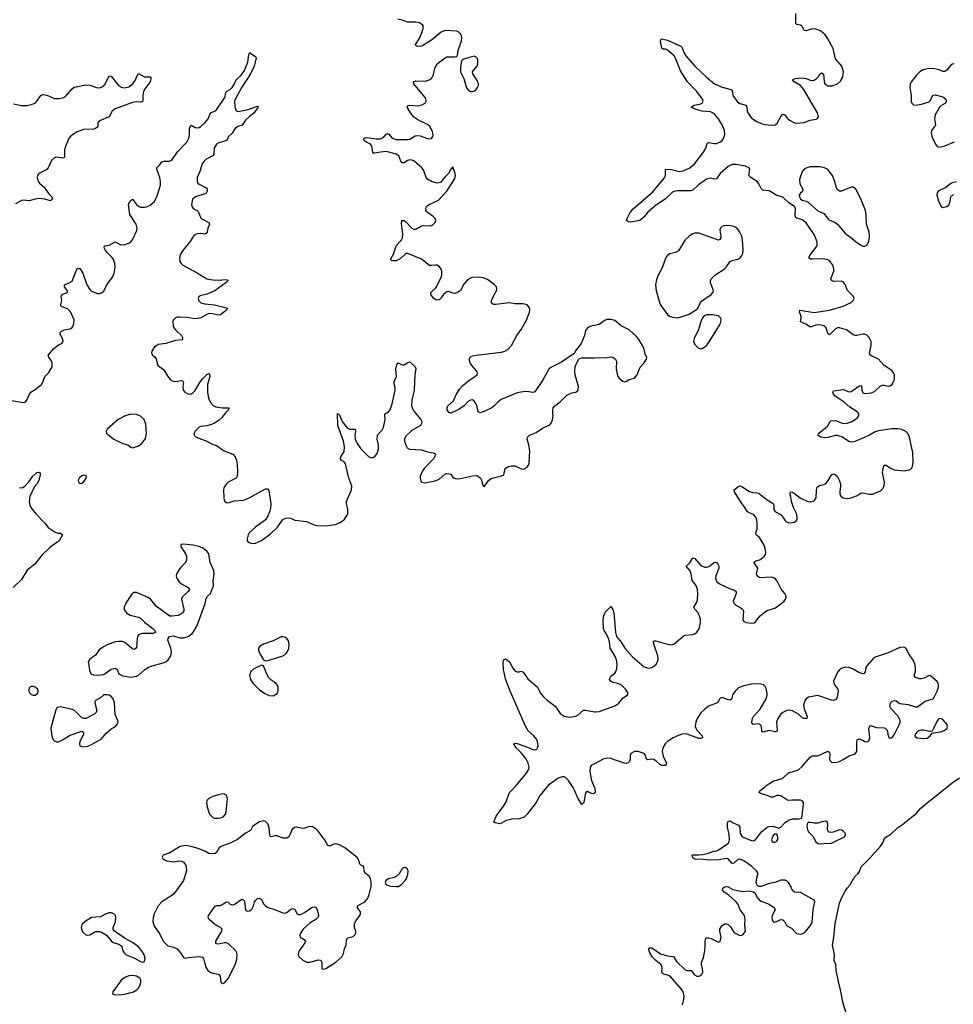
# Model space of a CAD drawing. Header units: inches. Extents: x 1550860 to 1685816, y 509127 to 640511.
# Tile 47 of 91: x 1654113 to 1663677, y 523942 to 534026. Entities that reach past the tile are written whole.
import ezdxf

# ---------------------------------------------------------------- set-up
doc = ezdxf.new("R2010")
doc.units = ezdxf.units.IN
doc.header["$MEASUREMENT"] = 0
for name, color, linetype in [('B6552', 7, 'Continuous'), ('B6553', 7, 'Continuous'), ('B6562', 7, 'Continuous'), ('B6563', 7, 'Continuous')]:
    doc.layers.add(name, color=color, linetype=linetype)

msp = doc.modelspace()

# ---------------------------------------------------------------- linework, layer by layer
at = {"layer": 'B6552', "color": 6}
msp.add_line((1658830, 530000, 400), (1658830, 530000, 400), dxfattribs=at)
at = {"layer": 'B6552', "color": 6, "elevation": 400}
for points in [[(1655250, 529985), (1655192, 529968), (1655122, 529930), (1655008, 529832), (1654998, 529810), (1655003, 529790), (1655021, 529770), (1655078, 529730), (1655170, 529687), (1655219, 529670), (1655250, 529647), (1655270, 529642), (1655290, 529647), (1655322, 529658), (1655359, 529681), (1655379, 529701), (1655402, 529738), (1655411, 529789), (1655405, 529885), (1655389, 529930), (1655350, 529964), (1655310, 529982)], [(1654770, 529360), (1654750, 529355), (1654723, 529330), (1654713, 529310), (1654714, 529290), (1654730, 529277), (1654750, 529278), (1654770, 529295), (1654794, 529330), (1654796, 529350), (1654790, 529356)], [(1655790, 528655), (1655765, 528650), (1655763, 528630), (1655810, 528557), (1655823, 528530), (1655823, 528490), (1655812, 528468), (1655758, 528410), (1655720, 528350), (1655715, 528330), (1655719, 528310), (1655746, 528270), (1655770, 528248), (1655837, 528210), (1655851, 528190), (1655839, 528170), (1655778, 528110), (1655770, 528090), (1655795, 527990), (1655793, 527970), (1655781, 527950), (1655763, 527937), (1655735, 527925), (1655670, 527916), (1655650, 527918), (1655516, 528016), (1655453, 528090), (1655430, 528107), (1655310, 528159), (1655282, 528158), (1655269, 528151), (1655250, 528130), (1655200, 528050), (1655183, 528010), (1655183, 527990), (1655190, 527970), (1655209, 527949), (1655246, 527926), (1655330, 527906), (1655350, 527895), (1655390, 527854), (1655476, 527790), (1655496, 527770), (1655504, 527750), (1655480, 527740), (1655370, 527741), (1655335, 527730), (1655321, 527710), (1655316, 527690), (1655310, 527593), (1655290, 527576), (1655264, 527584), (1655210, 527632), (1655190, 527647), (1655164, 527656), (1655130, 527659), (1655090, 527655), (1655010, 527624), (1654970, 527603), (1654927, 527573), (1654890, 527516), (1654830, 527478), (1654813, 527450), (1654830, 527349), (1654845, 527325), (1654870, 527315), (1654910, 527314), (1654970, 527321), (1654990, 527329), (1655050, 527374), (1655090, 527385), (1655110, 527370), (1655130, 527327), (1655170, 527305), (1655250, 527294), (1655310, 527301), (1655330, 527313), (1655390, 527368), (1655427, 527390), (1655470, 527407), (1655582, 527438), (1655609, 527451), (1655633, 527470), (1655660, 527510), (1655669, 527550), (1655662, 527590), (1655632, 527670), (1655633, 527690), (1655649, 527710), (1655690, 527714), (1655755, 527695), (1655790, 527696), (1655830, 527705), (1655850, 527714), (1655879, 527741), (1655897, 527763), (1655930, 527823), (1656012, 528048), (1656023, 528097), (1656038, 528122), (1656066, 528150), (1656097, 528230), (1656095, 528275), (1656104, 528350), (1656100, 528380), (1656065, 528465), (1656050, 528555), (1656030, 528583), (1655990, 528612), (1655947, 528630), (1655890, 528643)], [(1656810, 527706), (1656790, 527704), (1656710, 527664), (1656610, 527630), (1656570, 527606), (1656559, 527590), (1656558, 527570), (1656570, 527539), (1656610, 527471), (1656630, 527458), (1656670, 527468), (1656810, 527511), (1656834, 527526), (1656850, 527543), (1656870, 527585), (1656874, 527630), (1656865, 527665), (1656849, 527689), (1656830, 527701)], [(1656590, 527415), (1656510, 527379), (1656479, 527350), (1656468, 527310), (1656476, 527270), (1656502, 527230), (1656570, 527164), (1656624, 527124), (1656670, 527103), (1656710, 527101), (1656750, 527126), (1656761, 527150), (1656761, 527190), (1656750, 527214), (1656737, 527230), (1656685, 527265), (1656665, 527285), (1656643, 527323), (1656609, 527409)], [(1654250, 527197), (1654230, 527197), (1654216, 527190), (1654205, 527170), (1654206, 527150), (1654215, 527130), (1654230, 527115), (1654250, 527107), (1654270, 527109), (1654297, 527130), (1654303, 527150), (1654296, 527170), (1654271, 527190)], [(1655010, 527113), (1654976, 527110), (1654940, 527080), (1654890, 527055), (1654885, 527050), (1654884, 527030), (1654902, 526950), (1654896, 526930), (1654884, 526916), (1654790, 526870), (1654770, 526868), (1654750, 526877), (1654674, 526950), (1654650, 526962), (1654530, 526990), (1654498, 526982), (1654483, 526957), (1654431, 526770), (1654443, 526690), (1654450, 526668), (1654464, 526644), (1654490, 526629), (1654510, 526631), (1654550, 526649), (1654630, 526698), (1654750, 526740), (1654768, 526728), (1654765, 526710), (1654728, 526630), (1654724, 526610), (1654728, 526590), (1654758, 526578), (1654810, 526587), (1654854, 526606), (1654950, 526662), (1655000, 526720), (1655050, 526763), (1655093, 526787), (1655112, 526810), (1655120, 526830), (1655118, 526850), (1655091, 526911), (1655085, 527030), (1655070, 527070), (1655054, 527090), (1655030, 527108)], [(1656190, 526096), (1656150, 526088), (1656090, 526070), (1656050, 526050), (1656031, 526029), (1656028, 526010), (1656035, 525965), (1656049, 525910), (1656058, 525890), (1656090, 525855), (1656110, 525847), (1656150, 525847), (1656190, 525859), (1656204, 525870), (1656220, 525890), (1656228, 525912), (1656240, 526050), (1656230, 526081), (1656210, 526095)], [(1656610, 525820), (1656570, 525810), (1656510, 525775), (1656497, 525763), (1656477, 525723), (1656425, 525695), (1656344, 525630), (1656270, 525593), (1656199, 525570), (1656170, 525556), (1656157, 525543), (1656130, 525496), (1656114, 525486), (1656077, 525483), (1656050, 525488), (1656010, 525510), (1655950, 525534), (1655870, 525559), (1655810, 525568), (1655770, 525563), (1655750, 525556), (1655650, 525492), (1655581, 525470), (1655571, 525450), (1655582, 525430), (1655619, 525410), (1655690, 525400), (1655750, 525410), (1655769, 525409), (1655790, 525399), (1655810, 525370), (1655818, 525350), (1655822, 525310), (1655792, 525210), (1655705, 525090), (1655688, 525070), (1655661, 525050), (1655568, 524990), (1655533, 524950), (1655491, 524870), (1655479, 524830), (1655477, 524790), (1655490, 524743), (1655546, 524666), (1655581, 524590), (1655630, 524542), (1655690, 524529), (1655725, 524510), (1655761, 524470), (1655790, 524422), (1655798, 524418), (1655810, 524416), (1655837, 524423), (1655950, 524431), (1655970, 524430), (1655984, 524424), (1655994, 524414), (1656000, 524400), (1656017, 524330), (1656041, 524290), (1656070, 524268), (1656090, 524260), (1656151, 524250), (1656165, 524230), (1656175, 524170), (1656190, 524155), (1656210, 524162), (1656252, 524210), (1656323, 524357), (1656337, 524403), (1656342, 524450), (1656338, 524470), (1656327, 524490), (1656250, 524565), (1656230, 524572), (1656210, 524572), (1656150, 524559), (1656130, 524561), (1656121, 524570), (1656122, 524590), (1656184, 524690), (1656186, 524710), (1656170, 524729), (1656128, 524748), (1656110, 524762), (1656054, 524810), (1656044, 524830), (1656048, 524850), (1656114, 524946), (1656130, 524953), (1656170, 524954), (1656230, 524991), (1656250, 524988), (1656270, 524968), (1656290, 524960), (1656310, 524965), (1656390, 525020), (1656410, 525010), (1656415, 524995), (1656425, 524910), (1656430, 524902), (1656450, 524895), (1656470, 524901), (1656490, 524918), (1656507, 524950), (1656519, 524990), (1656532, 525010), (1656550, 525026), (1656570, 525030), (1656590, 525015), (1656612, 524970), (1656630, 524950), (1656655, 524935), (1656717, 524917), (1656810, 524879), (1656830, 524877), (1656850, 524884), (1656890, 524915), (1656910, 524924), (1656930, 524914), (1656957, 524870), (1656970, 524861), (1656990, 524862), (1657030, 524882), (1657110, 524937), (1657130, 524942), (1657150, 524932), (1657160, 524910), (1657173, 524850), (1657166, 524830), (1657147, 524810), (1657090, 524776), (1657058, 524750), (1657018, 524710), (1656990, 524670), (1656984, 524650), (1656987, 524630), (1657027, 524607), (1657039, 524590), (1657033, 524570), (1656977, 524490), (1656968, 524470), (1656967, 524450), (1656976, 524430), (1657013, 524393), (1657055, 524375), (1657090, 524372), (1657170, 524399), (1657190, 524395), (1657197, 524390), (1657207, 524370), (1657207, 524307), (1657222, 524302), (1657250, 524308), (1657350, 524374), (1657412, 524428), (1657430, 524461), (1657441, 524510), (1657456, 524550), (1657462, 524598), (1657470, 524622), (1657530, 524637), (1657550, 524656), (1657558, 524670), (1657558, 524690), (1657541, 524730), (1657544, 524770), (1657559, 524801), (1657597, 524850), (1657603, 524870), (1657603, 524890), (1657573, 524930), (1657574, 524950), (1657648, 524992), (1657678, 525030), (1657693, 525067), (1657714, 525150), (1657715, 525190), (1657708, 525230), (1657694, 525254), (1657649, 525290), (1657642, 525310), (1657639, 525350), (1657630, 525359), (1657606, 525366), (1657596, 525376), (1657584, 525424), (1657570, 525444), (1657445, 525545), (1657390, 525576), (1657350, 525585), (1657330, 525581), (1657290, 525562), (1657270, 525569), (1657236, 525630), (1657170, 525716), (1657150, 525737), (1657110, 525762), (1657070, 525759), (1657035, 525745), (1657010, 525742), (1656950, 525755), (1656928, 525752), (1656902, 525730), (1656888, 525690), (1656866, 525654), (1656850, 525644), (1656810, 525642), (1656750, 525667), (1656730, 525668), (1656690, 525658), (1656682, 525662), (1656674, 525674), (1656667, 525750), (1656656, 525790), (1656630, 525814)], [(1658050, 525344), (1658030, 525333), (1658000, 525280), (1657969, 525251), (1657950, 525242), (1657890, 525228), (1657865, 525210), (1657858, 525190), (1657864, 525170), (1657870, 525166), (1657910, 525153), (1657970, 525148), (1657990, 525150), (1658024, 525170), (1658062, 525210), (1658076, 525230), (1658090, 525270), (1658091, 525310), (1658083, 525330), (1658070, 525341)], [(1655050, 524880), (1655030, 524879), (1654999, 524870), (1654942, 524838), (1654850, 524830), (1654785, 524790), (1654760, 524770), (1654750, 524755), (1654743, 524730), (1654745, 524710), (1654761, 524681), (1654790, 524654), (1654810, 524649), (1654830, 524654), (1654890, 524687), (1654929, 524689), (1654950, 524682), (1655001, 524650), (1655050, 524591), (1655070, 524574), (1655130, 524558), (1655150, 524545), (1655160, 524530), (1655170, 524490), (1655182, 524470), (1655205, 524450), (1655290, 524414), (1655350, 524379), (1655370, 524374), (1655390, 524382), (1655398, 524410), (1655388, 524450), (1655364, 524490), (1655331, 524530), (1655270, 524575), (1655195, 524615), (1655083, 524690), (1655072, 524710), (1655072, 524730), (1655094, 524786), (1655097, 524830), (1655093, 524850), (1655077, 524870)], [(1655270, 524238), (1655230, 524234), (1655190, 524218), (1655154, 524190), (1655137, 524170), (1655066, 524070), (1655062, 524050), (1655082, 524042), (1655130, 524039), (1655190, 524046), (1655278, 524070), (1655313, 524090), (1655331, 524109), (1655343, 524130), (1655354, 524170), (1655355, 524190), (1655344, 524210), (1655309, 524229)]]:
    msp.add_lwpolyline(points, close=True, dxfattribs=at)
at = {"layer": 'B6552', "color": 6}
for points, elevation in [([(1656221, 530000), (1656220, 530000), (1656185, 529950), (1656157, 529923), (1656110, 529894), (1656079, 529881), (1656030, 529866), (1655970, 529858), (1655948, 529850), (1655911, 529810), (1655901, 529790), (1655901, 529770), (1655921, 529750), (1656029, 529709), (1656090, 529675), (1656130, 529665), (1656209, 529610), (1656296, 529576), (1656320, 529550), (1656335, 529510), (1656341, 529470), (1656344, 529390), (1656340, 529350), (1656329, 529331), (1656318, 529322), (1656249, 529290), (1656227, 529270), (1656204, 529230), (1656199, 529210), (1656203, 529130), (1656206, 529110), (1656216, 529090), (1656230, 529081), (1656250, 529079), (1656310, 529099), (1656410, 529106), (1656470, 529131), (1656630, 529220), (1656650, 529222), (1656664, 529204), (1656685, 529070), (1656682, 529018), (1656673, 528987), (1656655, 528945), (1656630, 528904), (1656529, 528830), (1656464, 528770), (1656453, 528750), (1656442, 528710), (1656443, 528690), (1656464, 528670), (1656490, 528661), (1656530, 528664), (1656590, 528692), (1656681, 528759), (1656754, 528830), (1656810, 528906), (1656839, 528921), (1656870, 528925), (1656890, 528921), (1656930, 528901), (1657050, 528888), (1657130, 528851), (1657170, 528843), (1657270, 528844), (1657343, 528857), (1657390, 528874), (1657417, 528890), (1657439, 528910), (1657467, 528950), (1657475, 528970), (1657476, 529010), (1657462, 529070), (1657462, 529090), (1657467, 529110), (1657512, 529210), (1657515, 529250), (1657486, 529330), (1657450, 529477), (1657436, 529496), (1657410, 529510), (1657398, 529530), (1657404, 529550), (1657436, 529604), (1657440, 529650), (1657430, 529710), (1657372, 529868), (1657370, 529991), (1657390, 529979), (1657401, 529941), (1657418, 529910), (1657466, 529846), (1657490, 529833), (1657551, 529831), (1657553, 529810), (1657546, 529770), (1657550, 529730), (1657570, 529687), (1657609, 529630), (1657690, 529548), (1657710, 529539), (1657730, 529541), (1657750, 529552), (1657776, 529584), (1657790, 529630), (1657790, 529670), (1657774, 529730), (1657779, 529770), (1657829, 529830), (1657840, 529850), (1657856, 529930), (1657855, 529990), (1657873, 530000)], 400), ([(1658165, 530000), (1658221, 529930), (1658231, 529910), (1658230, 529890), (1658218, 529870), (1658130, 529819), (1658070, 529760), (1658055, 529730), (1658054, 529710), (1658067, 529667), (1658082, 529642), (1658107, 529627), (1658230, 529619), (1658290, 529599), (1658349, 529589), (1658363, 529583), (1658373, 529570), (1658351, 529530), (1658255, 529430), (1658241, 529410), (1658217, 529350), (1658214, 529330), (1658221, 529301), (1658231, 529290), (1658263, 529283), (1658370, 529302), (1658410, 529320), (1658467, 529370), (1658490, 529377), (1658529, 529370), (1658555, 529335), (1658590, 529323), (1658630, 529328), (1658750, 529354), (1658790, 529358), (1658810, 529350), (1658832, 529330), (1658844, 529310), (1658857, 529257), (1658870, 529242), (1658914, 529306), (1658937, 529323), (1658965, 529335), (1659047, 529353), (1659074, 529366), (1659086, 529430), (1659110, 529447), (1659150, 529456), (1659190, 529455), (1659250, 529427), (1659270, 529424), (1659290, 529429), (1659316, 529450), (1659329, 529470), (1659333, 529487), (1659340, 529610), (1659330, 529670), (1659313, 529730), (1659314, 529750), (1659335, 529770), (1659402, 529798), (1659470, 529842), (1659544, 529876), (1659561, 529899), (1659571, 529929), (1659577, 529970), (1659575, 530000)], 400), ([(1658536, 530000), (1658530, 529997), (1658517, 530000)], 400), ([(1654110, 529231), (1654145, 529235), (1654169, 529251), (1654207, 529293), (1654247, 529350), (1654290, 529387), (1654310, 529392), (1654324, 529384), (1654323, 529363), (1654310, 529307), (1654290, 529270), (1654262, 529238), (1654218, 529142), (1654209, 529090), (1654215, 529055), (1654237, 529017), (1654281, 528961), (1654369, 528870), (1654405, 528825), (1654477, 528777), (1654507, 528767), (1654530, 528766), (1654552, 528750), (1654516, 528690), (1654421, 528619), (1654338, 528542), (1654269, 528450), (1654190, 528387), (1654130, 528292), (1654046, 528210)], 300), ([(1660000, 526105), (1659990, 526097), (1659970, 526100), (1659930, 526121), (1659913, 526110), (1659906, 526090), (1659892, 526008), (1659870, 525989), (1659830, 526052), (1659800, 526130), (1659783, 526163), (1659734, 526234), (1659710, 526259), (1659690, 526270), (1659670, 526272), (1659630, 526257), (1659530, 526187), (1659440, 526080), (1659403, 526010), (1659310, 525891), (1659280, 525860), (1659230, 525841), (1659150, 525839), (1659127, 525833), (1659097, 525823), (1659050, 525796), (1659032, 525792), (1658980, 525800), (1658969, 525809), (1658994, 525870), (1659070, 525970), (1659092, 526010), (1659132, 526110), (1659146, 526130), (1659198, 526182), (1659303, 526310), (1659328, 526350), (1659333, 526370), (1659323, 526410), (1659298, 526458), (1659255, 526515), (1659200, 526570), (1659176, 526610), (1659190, 526618), (1659210, 526614), (1659316, 526576), (1659370, 526550), (1659390, 526547), (1659410, 526556), (1659419, 526570), (1659423, 526590), (1659418, 526630), (1659410, 526655), (1659381, 526690), (1659322, 526742), (1659290, 526798), (1659130, 527167), (1659090, 527276), (1659070, 527370), (1659064, 527436), (1659070, 527471), (1659090, 527481), (1659110, 527468), (1659130, 527448), (1659163, 527383), (1659190, 527355), (1659210, 527347), (1659230, 527346), (1659250, 527354), (1659270, 527345), (1659317, 527277), (1659419, 527190), (1659449, 527130), (1659479, 527090), (1659516, 527056), (1659597, 526997), (1659650, 526920), (1659690, 526892), (1659750, 526883), (1659810, 526893), (1659830, 526904), (1659890, 526954), (1659910, 526956), (1660000, 526938)], 300), ([(1660000, 526406), (1659971, 526390), (1659958, 526370), (1659955, 526330), (1659966, 526246), (1659976, 526216), (1660000, 526164)], 300)]:
    msp.add_lwpolyline(points, dxfattribs=dict(at, elevation=elevation))
at = {"layer": 'B6553', "color": 6}
msp.add_line((1658830, 530000, 400), (1658830, 530000, 400), dxfattribs=at)
at = {"layer": 'B6553', "color": 6, "elevation": 400}
for points in [[(1658517, 530000), (1658510, 530002), (1658493, 530030), (1658491, 530050), (1658499, 530070), (1658557, 530123), (1658586, 530190), (1658618, 530242), (1658650, 530277), (1658699, 530321), (1658776, 530370), (1658798, 530390), (1658802, 530410), (1658791, 530430), (1658743, 530483), (1658726, 530510), (1658717, 530550), (1658727, 530570), (1658750, 530582), (1658790, 530591), (1659050, 530619), (1659083, 530630), (1659113, 530647), (1659151, 530690), (1659207, 530792), (1659250, 530854), (1659306, 530950), (1659334, 531030), (1659338, 531050), (1659334, 531074), (1659326, 531090), (1659310, 531104), (1659270, 531116), (1659190, 531115), (1659127, 531127), (1658990, 531109), (1658970, 531109), (1658955, 531115), (1658945, 531130), (1658947, 531150), (1658965, 531195), (1658996, 531250), (1659001, 531270), (1658998, 531290), (1658975, 531315), (1658905, 531365), (1658861, 531381), (1658810, 531390), (1658750, 531386), (1658730, 531379), (1658700, 531360), (1658662, 531318), (1658630, 531253), (1658610, 531237), (1658570, 531223), (1658550, 531224), (1658510, 531242), (1658490, 531237), (1658455, 531210), (1658428, 531172), (1658410, 531157), (1658390, 531153), (1658370, 531160), (1658350, 531178), (1658325, 531210), (1658326, 531230), (1658378, 531282), (1658432, 531390), (1658437, 531410), (1658438, 531450), (1658432, 531472), (1658415, 531495), (1658390, 531510), (1658372, 531512), (1658330, 531507), (1658310, 531509), (1658230, 531572), (1658090, 531632), (1658070, 531630), (1658058, 531622), (1658010, 531576), (1657970, 531556), (1657935, 531555), (1657920, 531560), (1657910, 531570), (1657947, 531630), (1657962, 531690), (1657971, 531710), (1658024, 531770), (1658034, 531790), (1658038, 531830), (1658023, 531937), (1658026, 531970), (1658050, 531968), (1658070, 531956), (1658130, 531892), (1658150, 531881), (1658170, 531882), (1658230, 531913), (1658250, 531919), (1658310, 531915), (1658330, 531918), (1658353, 531930), (1658370, 531950), (1658376, 531970), (1658369, 531990), (1658350, 532010), (1658290, 532050), (1658280, 532060), (1658274, 532070), (1658272, 532090), (1658277, 532103), (1658284, 532116), (1658302, 532130), (1658402, 532178), (1658488, 532270), (1658570, 532399), (1658577, 532430), (1658574, 532450), (1658550, 532519), (1658530, 532495), (1658507, 532450), (1658467, 532413), (1658422, 532358), (1658390, 532350), (1658330, 532368), (1658291, 532391), (1658276, 532410), (1658250, 532487), (1658234, 532510), (1658150, 532579), (1658130, 532588), (1658110, 532591), (1658090, 532585), (1658050, 532559), (1658030, 532558), (1658017, 532577), (1657996, 532630), (1657969, 532650), (1657896, 532670), (1657866, 532674), (1657810, 532670), (1657750, 532657), (1657739, 532659), (1657729, 532669), (1657721, 532730), (1657705, 532750), (1657664, 532770), (1657640, 532790), (1657639, 532810), (1657650, 532817), (1657670, 532818), (1657765, 532805), (1657810, 532805), (1657840, 532820), (1657870, 532856), (1657883, 532857), (1657890, 532857), (1657930, 532812), (1657970, 532800), (1658090, 532798), (1658110, 532802), (1658165, 532835), (1658190, 532839), (1658215, 532835), (1658290, 532808), (1658310, 532806), (1658330, 532810), (1658346, 532830), (1658348, 532850), (1658338, 532890), (1658316, 532930), (1658290, 532953), (1658197, 532997), (1658150, 533028), (1658116, 533070), (1658083, 533130), (1658094, 533146), (1658110, 533150), (1658190, 533144), (1658225, 533150), (1658266, 533170), (1658276, 533190), (1658274, 533210), (1658265, 533230), (1658164, 533350), (1658151, 533370), (1658147, 533390), (1658170, 533398), (1658270, 533397), (1658323, 533417), (1658336, 533430), (1658347, 533453), (1658370, 533536), (1658390, 533573), (1658470, 533636), (1658490, 533646), (1658574, 533646), (1658590, 533650), (1658598, 533662), (1658605, 533710), (1658638, 533810), (1658643, 533843), (1658635, 533870), (1658624, 533884), (1658610, 533897), (1658590, 533907), (1658470, 533915), (1658430, 533897), (1658330, 533816), (1658250, 533764), (1658230, 533754), (1658190, 533751), (1658176, 533756), (1658168, 533770), (1658205, 533830), (1658232, 533890), (1658250, 533950), (1658243, 533970), (1658210, 533992), (1658170, 533999), (1658090, 534000), (1658030, 534021), (1657985, 534030)], [(1653990, 530134), (1654150, 530105), (1654170, 530110), (1654187, 530130), (1654212, 530190), (1654227, 530210), (1654270, 530237), (1654336, 530290), (1654350, 530315), (1654369, 530371), (1654410, 530412), (1654446, 530470), (1654447, 530510), (1654439, 530530), (1654410, 530570), (1654406, 530590), (1654462, 530658), (1654510, 530696), (1654547, 530713), (1654558, 530730), (1654555, 530750), (1654526, 530810), (1654530, 530830), (1654570, 530850), (1654630, 530859), (1654650, 530874), (1654668, 530910), (1654671, 530951), (1654634, 531034), (1654604, 531064), (1654545, 531085), (1654535, 531095), (1654534, 531110), (1654543, 531150), (1654538, 531190), (1654541, 531199), (1654550, 531213), (1654602, 531230), (1654604, 531236), (1654603, 531250), (1654572, 531290), (1654572, 531310), (1654627, 531333), (1654651, 531349), (1654690, 531455), (1654710, 531480), (1654719, 531479), (1654730, 531477), (1654759, 531430), (1654802, 531310), (1654830, 531264), (1654850, 531247), (1654910, 531221), (1654930, 531220), (1654950, 531227), (1654974, 531246), (1655006, 531310), (1655065, 531390), (1655081, 531430), (1655090, 531490), (1655087, 531530), (1655073, 531570), (1655060, 531590), (1655010, 531640), (1654987, 531670), (1654978, 531690), (1654981, 531710), (1655030, 531715), (1655090, 531749), (1655150, 531720), (1655190, 531722), (1655230, 531736), (1655250, 531750), (1655268, 531772), (1655312, 531868), (1655315, 531890), (1655305, 531930), (1655240, 532030), (1655228, 532130), (1655235, 532150), (1655250, 532171), (1655270, 532188), (1655310, 532133), (1655330, 532116), (1655350, 532107), (1655390, 532104), (1655412, 532108), (1655450, 532125), (1655490, 532159), (1655519, 532210), (1655554, 532330), (1655554, 532370), (1655548, 532410), (1655517, 532490), (1655518, 532510), (1655550, 532540), (1655570, 532570), (1655590, 532578), (1655645, 532575), (1655670, 532588), (1655730, 532671), (1655824, 532770), (1655847, 532813), (1655852, 532848), (1655853, 532907), (1655862, 532938), (1655870, 532944), (1655910, 532923), (1655930, 532918), (1655950, 532921), (1655970, 532931), (1656010, 532968), (1656045, 533010), (1656069, 533071), (1656110, 533088), (1656130, 533104), (1656213, 533230), (1656223, 533277), (1656230, 533290), (1656270, 533312), (1656290, 533332), (1656315, 533370), (1656332, 533408), (1656383, 533457), (1656416, 533504), (1656451, 533589), (1656460, 533670), (1656470, 533689), (1656479, 533679), (1656527, 533650), (1656534, 533634), (1656515, 533550), (1656478, 533470), (1656387, 533333), (1656329, 533230), (1656314, 533190), (1656317, 533137), (1656330, 533092), (1656350, 533086), (1656455, 533105), (1656550, 533140), (1656557, 533130), (1656510, 533067), (1656466, 533034), (1656425, 532995), (1656393, 532947), (1656346, 532930), (1656320, 532910), (1656290, 532863), (1656253, 532830), (1656236, 532790), (1656154, 532766), (1656129, 532751), (1656106, 532710), (1656100, 532650), (1656090, 532630), (1656023, 532597), (1656002, 532578), (1655983, 532550), (1655957, 532470), (1655931, 532410), (1655930, 532370), (1655939, 532350), (1655950, 532340), (1656024, 532304), (1656034, 532290), (1656035, 532270), (1656022, 532250), (1656010, 532241), (1655913, 532210), (1655900, 532200), (1655888, 532190), (1655878, 532170), (1655873, 532130), (1655878, 532110), (1655890, 532091), (1655930, 532071), (1655940, 532060), (1655960, 532010), (1655973, 531990), (1656050, 531950), (1656056, 531930), (1656041, 531890), (1656035, 531850), (1656024, 531836), (1656010, 531830), (1655970, 531836), (1655930, 531833), (1655914, 531826), (1655893, 531810), (1655856, 531750), (1655780, 531660), (1655764, 531630), (1655750, 531590), (1655755, 531550), (1655767, 531527), (1655784, 531510), (1655930, 531434), (1656030, 531370), (1656090, 531360), (1656150, 531359), (1656226, 531366), (1656240, 531360), (1656245, 531350), (1656226, 531330), (1656112, 531248), (1656030, 531216), (1655963, 531197), (1655949, 531190), (1655942, 531170), (1655948, 531148), (1655970, 531127), (1656010, 531116), (1656110, 531104), (1656203, 531083), (1656238, 531070), (1656232, 531052), (1656170, 531004), (1656150, 530999), (1656087, 531013), (1656050, 531015), (1656030, 531008), (1655970, 530973), (1655936, 530964), (1655903, 530963), (1655830, 530975), (1655750, 530978), (1655730, 530979), (1655708, 530972), (1655685, 530950), (1655680, 530930), (1655685, 530890), (1655693, 530870), (1655708, 530850), (1655770, 530790), (1655781, 530770), (1655782, 530750), (1655774, 530746), (1655710, 530740), (1655610, 530709), (1655530, 530698), (1655510, 530687), (1655490, 530667), (1655466, 530630), (1655463, 530610), (1655475, 530590), (1655495, 530575), (1655512, 530552), (1655525, 530490), (1655530, 530481), (1655570, 530458), (1655590, 530439), (1655631, 530371), (1655658, 530338), (1655684, 530324), (1655701, 530321), (1655770, 530330), (1655785, 530325), (1655792, 530310), (1655783, 530270), (1655788, 530230), (1655804, 530210), (1655830, 530196), (1655850, 530192), (1655870, 530195), (1655890, 530206), (1655910, 530228), (1655957, 530310), (1655990, 530352), (1656030, 530392), (1656050, 530402), (1656057, 530397), (1656060, 530370), (1656038, 530290), (1656036, 530216), (1656047, 530150), (1656066, 530106), (1656095, 530075), (1656122, 530062), (1656190, 530052), (1656255, 530050), (1656253, 530030), (1656221, 530000)], [(1654050, 533164), (1654130, 533147), (1654190, 533146), (1654230, 533156), (1654270, 533172), (1654290, 533190), (1654329, 533250), (1654350, 533260), (1654390, 533253), (1654470, 533219), (1654522, 533218), (1654555, 533225), (1654582, 533238), (1654650, 533318), (1654670, 533333), (1654690, 533339), (1654790, 533360), (1654830, 533356), (1654901, 533330), (1654930, 533329), (1654950, 533334), (1654970, 533344), (1654990, 533366), (1655030, 533450), (1655050, 533447), (1655130, 533347), (1655153, 533333), (1655187, 533327), (1655230, 533338), (1655271, 533369), (1655297, 533403), (1655315, 533450), (1655330, 533473), (1655390, 533441), (1655450, 533439), (1655455, 533430), (1655456, 533416), (1655450, 533390), (1655399, 533321), (1655382, 533290), (1655375, 533250), (1655375, 533205), (1655370, 533187), (1655350, 533181), (1655310, 533183), (1655270, 533177), (1655090, 533112), (1655061, 533090), (1655028, 533032), (1654929, 532990), (1654915, 532970), (1654912, 532928), (1654890, 532910), (1654870, 532905), (1654770, 532901), (1654703, 532877), (1654656, 532850), (1654632, 532830), (1654617, 532810), (1654579, 532721), (1654572, 532690), (1654572, 532628), (1654568, 532612), (1654550, 532608), (1654490, 532618), (1654468, 532612), (1654437, 532583), (1654404, 532510), (1654390, 532493), (1654308, 532450), (1654295, 532430), (1654291, 532410), (1654301, 532370), (1654317, 532350), (1654362, 532310), (1654407, 532247), (1654441, 532210), (1654448, 532190), (1654440, 532180), (1654430, 532172), (1654370, 532188), (1654310, 532193), (1654270, 532187), (1654210, 532170), (1654150, 532176), (1654130, 532174), (1654070, 532141)], [(1660000, 530894), (1659978, 530890), (1659930, 530869), (1659910, 530842), (1659898, 530790), (1659866, 530710), (1659807, 530633), (1659793, 530607), (1659663, 530517), (1659555, 530465), (1659532, 530448), (1659468, 530330), (1659390, 530213), (1659370, 530208), (1659330, 530216), (1659290, 530217), (1659210, 530204), (1659045, 530135), (1659010, 530110), (1658973, 530070), (1658948, 530052), (1658870, 530013), (1658830, 530000)], [(1657873, 530000), (1657891, 530010), (1657908, 530030), (1657927, 530090), (1657958, 530230), (1657958, 530258), (1657946, 530310), (1657972, 530370), (1657966, 530450), (1657976, 530490), (1657990, 530512), (1658030, 530492), (1658050, 530491), (1658090, 530516), (1658110, 530522), (1658163, 530470), (1658172, 530452), (1658160, 530390), (1658154, 530230), (1658131, 530130), (1658128, 530070), (1658145, 530025), (1658165, 530000)], [(1659575, 530000), (1659574, 530030), (1659579, 530050), (1659591, 530069), (1659650, 530113), (1659718, 530182), (1659770, 530203), (1659810, 530210), (1659835, 530230), (1659836, 530270), (1659802, 530390), (1659800, 530430), (1659803, 530470), (1659810, 530490), (1659845, 530555), (1659870, 530562), (1659990, 530561), (1660000, 530562)], [(1658830, 530000), (1658808, 530010), (1658795, 530075), (1658783, 530103), (1658770, 530120), (1658750, 530131), (1658730, 530130), (1658710, 530119), (1658667, 530070), (1658610, 530034), (1658536, 530000)]]:
    msp.add_lwpolyline(points, dxfattribs=at)
msp.add_lwpolyline([(1658770, 533651), (1658674, 533626), (1658647, 533613), (1658637, 533590), (1658630, 533530), (1658630, 533490), (1658662, 533422), (1658690, 533326), (1658706, 533306), (1658730, 533291), (1658750, 533290), (1658770, 533297), (1658788, 533310), (1658804, 533330), (1658812, 533350), (1658812, 533368), (1658795, 533410), (1658755, 533470), (1658753, 533490), (1658757, 533503), (1658798, 533550), (1658805, 533570), (1658805, 533610), (1658798, 533630), (1658790, 533643)], close=True, dxfattribs=at)
at = {"layer": 'B6562', "color": 6}
for points, elevation in [([(1660000, 526938), (1660010, 526936), (1660050, 526940), (1660210, 527000), (1660250, 527027), (1660290, 527079), (1660338, 527110), (1660345, 527130), (1660319, 527170), (1660279, 527210), (1660250, 527225), (1660197, 527237), (1660168, 527248), (1660156, 527270), (1660161, 527290), (1660170, 527302), (1660208, 527332), (1660221, 527350), (1660230, 527379), (1660232, 527430), (1660225, 527470), (1660211, 527511), (1660163, 527590), (1660155, 527655), (1660144, 527690), (1660120, 527740), (1660100, 527770), (1660093, 527790), (1660090, 527870), (1660093, 527910), (1660110, 527957), (1660150, 528000), (1660170, 528015), (1660190, 527984), (1660200, 527950), (1660217, 527750), (1660228, 527708), (1660276, 527650), (1660311, 527590), (1660390, 527502), (1660510, 527399), (1660550, 527385), (1660589, 527391), (1660610, 527404), (1660635, 527430), (1660654, 527470), (1660650, 527510), (1660608, 527630), (1660606, 527654), (1660610, 527663), (1660630, 527666), (1660750, 527629), (1660790, 527624), (1660810, 527630), (1660830, 527643), (1660910, 527713), (1660930, 527721), (1661009, 527731), (1661030, 527737), (1661050, 527752), (1661073, 527787), (1661087, 527850), (1661086, 527890), (1661062, 527950), (1661029, 527990), (1661019, 528010), (1661046, 528054), (1661055, 528085), (1661061, 528150), (1661058, 528190), (1661044, 528230), (1661003, 528283), (1660993, 528350), (1660981, 528381), (1660939, 528430), (1660977, 528463), (1661010, 528515), (1661030, 528508), (1661090, 528435), (1661130, 528418), (1661150, 528418), (1661174, 528426), (1661230, 528471), (1661250, 528467), (1661266, 528450), (1661275, 528430), (1661275, 528410), (1661244, 528330), (1661241, 528310), (1661246, 528286), (1661255, 528270), (1661290, 528246), (1661390, 528197), (1661430, 528187), (1661451, 528171), (1661451, 528150), (1661423, 528070), (1661427, 528050), (1661448, 528030), (1661490, 528010), (1661518, 527990), (1661528, 527968), (1661522, 527882), (1661527, 527867), (1661550, 527853), (1661610, 527844), (1661638, 527850), (1661650, 527858), (1661700, 527920), (1661743, 527957), (1661770, 527974), (1661856, 528004), (1661944, 528070), (1661959, 528090), (1661965, 528110), (1661963, 528130), (1661951, 528150), (1661912, 528192), (1661874, 528274), (1661850, 528305), (1661810, 528318), (1661691, 528311), (1661667, 528330), (1661662, 528350), (1661675, 528410), (1661635, 528470), (1661655, 528485), (1661690, 528493), (1661710, 528503), (1661742, 528530), (1661753, 528550), (1661756, 528570), (1661751, 528610), (1661736, 528650), (1661713, 528690), (1661690, 528722), (1661658, 528750), (1661655, 528770), (1661666, 528810), (1661668, 528868), (1661663, 528903), (1661654, 528930), (1661630, 528957), (1661578, 528978), (1661567, 528987), (1661542, 529030), (1661496, 529090), (1661436, 529190), (1661432, 529210), (1661470, 529242), (1661490, 529252), (1661510, 529246), (1661590, 529194), (1661624, 529184), (1661670, 529179), (1661690, 529169), (1661770, 529107), (1661830, 529072), (1661837, 529050), (1661840, 529010), (1661850, 528994), (1661870, 528978), (1661914, 528954), (1661950, 528899), (1661965, 528885), (1661990, 528873), (1662030, 528876), (1662050, 528880), (1662067, 528893), (1662076, 528910), (1662077, 528930), (1662071, 528970), (1662039, 529030), (1662022, 529082), (1662005, 529170), (1662010, 529190), (1662030, 529186), (1662050, 529173), (1662110, 529127), (1662190, 529092), (1662212, 529088), (1662245, 529095), (1662256, 529104), (1662271, 529129), (1662274, 529210), (1662283, 529237), (1662305, 529255), (1662350, 529265), (1662370, 529277), (1662394, 529306), (1662430, 529364), (1662450, 529373), (1662470, 529366), (1662486, 529350), (1662510, 529303), (1662521, 529270), (1662522, 529250), (1662513, 529190), (1662516, 529170), (1662526, 529146), (1662549, 529129), (1662590, 529123), (1662630, 529128), (1662684, 529150), (1662730, 529175), (1662750, 529179), (1662815, 529165), (1662850, 529165), (1662930, 529200), (1662954, 529226), (1662967, 529253), (1662972, 529290), (1662951, 529390), (1662957, 529430), (1662970, 529463), (1662990, 529465), (1663032, 529432), (1663070, 529416), (1663174, 529406), (1663225, 529415), (1663250, 529430), (1663259, 529450), (1663267, 529493), (1663263, 529590), (1663228, 529750), (1663210, 529788), (1663190, 529809), (1663150, 529828), (1663110, 529835), (1663046, 529834), (1662910, 529815), (1662870, 529800), (1662810, 529767), (1662710, 529723), (1662657, 529703), (1662630, 529700), (1662606, 529706), (1662543, 529750), (1662490, 529766), (1662470, 529766), (1662390, 529746), (1662365, 529745), (1662320, 529750), (1662290, 529770), (1662301, 529790), (1662383, 529857), (1662394, 529870), (1662412, 529908), (1662423, 529917), (1662470, 529922), (1662530, 529896), (1662550, 529891), (1662590, 529894), (1662630, 529907), (1662671, 529930), (1662696, 529950), (1662710, 529970), (1662710, 529990), (1662701, 530000)], 300), ([(1660903, 523937), (1660917, 523990), (1660919, 524030), (1660908, 524070), (1660890, 524100), (1660778, 524230), (1660750, 524242), (1660710, 524250), (1660698, 524258), (1660692, 524270), (1660696, 524310), (1660692, 524332), (1660681, 524350), (1660630, 524390), (1660592, 524430), (1660567, 524470), (1660553, 524510), (1660570, 524523), (1660590, 524519), (1660678, 524458), (1660750, 524438), (1660810, 524433), (1660840, 524380), (1660930, 524296), (1660950, 524288), (1660990, 524288), (1661024, 524244), (1661048, 524230), (1661070, 524229), (1661090, 524238), (1661102, 524250), (1661110, 524270), (1661109, 524310), (1661097, 524350), (1661099, 524370), (1661118, 524422), (1661131, 524490), (1661136, 524530), (1661134, 524590), (1661143, 524617), (1661150, 524623), (1661170, 524624), (1661196, 524616), (1661270, 524580), (1661290, 524586), (1661300, 524630), (1661286, 524690), (1661286, 524710), (1661294, 524730), (1661310, 524749), (1661335, 524765), (1661350, 524767), (1661370, 524759), (1661394, 524734), (1661430, 524680), (1661450, 524666), (1661490, 524648), (1661510, 524649), (1661524, 524656), (1661548, 524690), (1661540, 524750), (1661546, 524810), (1661537, 524850), (1661495, 524910), (1661468, 524970), (1661450, 524996), (1661379, 525059), (1661331, 525090), (1661312, 525110), (1661316, 525130), (1661330, 525141), (1661350, 525148), (1661370, 525144), (1661419, 525119), (1661483, 525103), (1661530, 525097), (1661590, 525105), (1661630, 525095), (1661643, 525083), (1661671, 525031), (1661690, 525009), (1661710, 524997), (1661790, 524966), (1661846, 524930), (1661851, 524910), (1661821, 524850), (1661817, 524830), (1661820, 524810), (1661830, 524787), (1661850, 524782), (1661890, 524802), (1661910, 524809), (1661930, 524808), (1661947, 524790), (1661968, 524748), (1662021, 524721), (1662070, 524666), (1662110, 524660), (1662130, 524664), (1662158, 524682), (1662210, 524747), (1662230, 524785), (1662241, 524910), (1662259, 524990), (1662252, 525010), (1662110, 525088), (1662090, 525092), (1662070, 525086), (1662049, 525089), (1662029, 525109), (1662003, 525170), (1661990, 525190), (1661970, 525207), (1661950, 525214), (1661910, 525213), (1661850, 525189), (1661790, 525180), (1661710, 525149), (1661688, 525148), (1661674, 525154), (1661664, 525164), (1661657, 525190), (1661660, 525220), (1661674, 525270), (1661673, 525290), (1661662, 525310), (1661610, 525358), (1661530, 525412), (1661490, 525427), (1661470, 525426), (1661430, 525388), (1661410, 525383), (1661370, 525433), (1661350, 525434), (1661278, 525422), (1661190, 525417), (1661110, 525426), (1661030, 525429), (1661010, 525442), (1661005, 525450), (1661003, 525470), (1661010, 525473), (1661070, 525472), (1661110, 525476), (1661170, 525490), (1661210, 525507), (1661250, 525515), (1661270, 525523), (1661370, 525590), (1661381, 525610), (1661384, 525630), (1661381, 525681), (1661364, 525756), (1661364, 525796), (1661370, 525816), (1661390, 525821), (1661421, 525801), (1661478, 525778), (1661490, 525755), (1661495, 525690), (1661510, 525665), (1661530, 525650), (1661610, 525618), (1661630, 525616), (1661650, 525626), (1661712, 525708), (1661770, 525756), (1661790, 525764), (1661827, 525767), (1661890, 525746), (1661910, 525756), (1661955, 525805), (1661990, 525828), (1662030, 525840), (1662097, 525843), (1662121, 525850), (1662125, 525855), (1662144, 525990), (1662141, 526010), (1662130, 526025), (1662110, 526032), (1662030, 526034), (1661990, 526031), (1661970, 526036), (1661910, 526078), (1661890, 526081), (1661870, 526080), (1661830, 526065), (1661810, 526062), (1661770, 526080), (1661701, 526101), (1661687, 526110), (1661696, 526130), (1661770, 526190), (1661830, 526229), (1661930, 526259), (1661990, 526313), (1662050, 526329), (1662090, 526345), (1662130, 526379), (1662210, 526473), (1662230, 526486), (1662290, 526488), (1662393, 526533), (1662404, 526524), (1662411, 526510), (1662409, 526450), (1662415, 526435), (1662430, 526423), (1662470, 526419), (1662510, 526428), (1662550, 526448), (1662610, 526487), (1662673, 526507), (1662689, 526531), (1662689, 526631), (1662692, 526650), (1662710, 526662), (1662730, 526657), (1662770, 526633), (1662790, 526630), (1662810, 526641), (1662815, 526650), (1662821, 526670), (1662812, 526768), (1662817, 526783), (1662830, 526797), (1662890, 526777), (1662970, 526775), (1662980, 526770), (1662999, 526750), (1663009, 526690), (1663017, 526677), (1663030, 526667), (1663050, 526674), (1663070, 526703), (1663126, 526810), (1663132, 526830), (1663131, 526850), (1663110, 526896), (1663036, 526970), (1663027, 526993), (1663032, 527030), (1663050, 527048), (1663074, 527054), (1663090, 527050), (1663112, 527032), (1663130, 527023), (1663213, 527013), (1663290, 526988), (1663310, 526990), (1663390, 527048), (1663470, 527071), (1663486, 527094), (1663512, 527148), (1663526, 527190), (1663527, 527210), (1663522, 527230), (1663510, 527247), (1663445, 527305), (1663430, 527308), (1663378, 527282), (1663350, 527275), (1663330, 527276), (1663289, 527290), (1663277, 527310), (1663290, 527350), (1663290, 527390), (1663282, 527430), (1663267, 527467), (1663223, 527530), (1663190, 527588), (1663170, 527598), (1663130, 527595), (1663010, 527540), (1662867, 527493), (1662790, 527409), (1662781, 527390), (1662773, 527347), (1662765, 527330), (1662750, 527326), (1662710, 527339), (1662650, 527374), (1662610, 527391), (1662570, 527395), (1662530, 527382), (1662510, 527368), (1662490, 527344), (1662449, 527250), (1662452, 527230), (1662462, 527210), (1662495, 527170), (1662496, 527150), (1662486, 527090), (1662476, 527064), (1662450, 527055), (1662430, 527058), (1662290, 527105), (1662193, 527087), (1662170, 527070), (1662156, 527050), (1662142, 527010), (1662148, 526968), (1662181, 526890), (1662176, 526870), (1662150, 526868), (1662130, 526875), (1662092, 526912), (1662030, 526946), (1661990, 526956), (1661970, 526952), (1661930, 526930), (1661910, 526912), (1661878, 526870), (1661866, 526830), (1661872, 526750), (1661866, 526734), (1661850, 526732), (1661790, 526745), (1661729, 526729), (1661715, 526735), (1661711, 526790), (1661692, 526810), (1661670, 526816), (1661628, 526808), (1661616, 526816), (1661613, 526833), (1661620, 526870), (1661630, 526890), (1661697, 526963), (1661760, 527070), (1661770, 527108), (1661770, 527130), (1661757, 527190), (1661733, 527213), (1661690, 527223), (1661610, 527221), (1661530, 527205), (1661478, 527182), (1661441, 527150), (1661416, 527110), (1661407, 527070), (1661390, 527056), (1661370, 527059), (1661310, 527084), (1661290, 527076), (1661261, 527030), (1661170, 526997), (1661130, 526966), (1661090, 526927), (1661054, 526870), (1661041, 526830), (1661034, 526790), (1661038, 526770), (1661049, 526750), (1661103, 526690), (1661106, 526670), (1661090, 526663), (1661070, 526665), (1660950, 526707), (1660910, 526711), (1660870, 526698), (1660808, 526670), (1660750, 526633), (1660725, 526610), (1660701, 526570), (1660695, 526530), (1660704, 526484), (1660738, 526410), (1660732, 526388), (1660690, 526389), (1660670, 526398), (1660633, 526433), (1660610, 526449), (1660587, 526453), (1660546, 526446), (1660534, 526454), (1660523, 526490), (1660511, 526511), (1660450, 526531), (1660410, 526530), (1660374, 526510), (1660365, 526490), (1660365, 526450), (1660359, 526430), (1660345, 526415), (1660330, 526407), (1660304, 526410), (1660170, 526459), (1660130, 526462), (1660090, 526454), (1660000, 526406)], 300), ([(1662623, 523710), (1662550, 523950), (1662523, 524090), (1662496, 524190), (1662477, 524290), (1662472, 524350), (1662456, 524390), (1662459, 524450), (1662441, 524550), (1662454, 524626), (1662466, 524770), (1662510, 524978), (1662530, 525028), (1662570, 525102), (1662588, 525130), (1662617, 525163), (1662667, 525250), (1662700, 525280), (1662717, 525303), (1662732, 525350), (1662822, 525438), (1662935, 525565), (1662959, 525601), (1662970, 525632), (1662987, 525653), (1663036, 525684), (1663105, 525750), (1663155, 525785), (1663299, 525901), (1663345, 525950), (1663412, 526010), (1663458, 526042), (1663665, 526210), (1663739, 526261)], 200), ([(1660000, 526164), (1660006, 526150), (1660009, 526111), (1660000, 526105)], 300)]:
    msp.add_lwpolyline(points, dxfattribs=dict(at, elevation=elevation))
at = {"layer": 'B6562', "color": 6, "elevation": 300}
for points in [[(1663550, 526869), (1663530, 526865), (1663522, 526858), (1663510, 526844), (1663475, 526765), (1663459, 526741), (1663445, 526735), (1663430, 526735), (1663370, 526750), (1663350, 526751), (1663330, 526746), (1663310, 526735), (1663286, 526710), (1663284, 526690), (1663290, 526681), (1663308, 526670), (1663377, 526663), (1663410, 526668), (1663439, 526690), (1663461, 526719), (1663470, 526723), (1663550, 526733), (1663590, 526748), (1663612, 526768), (1663618, 526790), (1663611, 526810), (1663570, 526859)], [(1662370, 525817), (1662330, 525812), (1662290, 525796), (1662250, 525796), (1662210, 525805), (1662190, 525803), (1662183, 525797), (1662178, 525770), (1662182, 525730), (1662195, 525710), (1662242, 525662), (1662264, 525610), (1662291, 525590), (1662310, 525586), (1662350, 525588), (1662430, 525594), (1662450, 525601), (1662562, 525658), (1662574, 525670), (1662571, 525690), (1662550, 525714), (1662530, 525726), (1662510, 525729), (1662445, 525705), (1662423, 525703), (1662398, 525710), (1662388, 525730), (1662393, 525793), (1662387, 525807)], [(1661850, 525684), (1661830, 525670), (1661814, 525630), (1661822, 525610), (1661830, 525604), (1661850, 525601), (1661870, 525613), (1661878, 525630), (1661880, 525650), (1661870, 525683)]]:
    msp.add_lwpolyline(points, close=True, dxfattribs=at)
at = {"layer": 'B6563', "color": 6}
for points, elevation in [([(1662701, 530000), (1662693, 530010), (1662618, 530058), (1662558, 530110), (1662467, 530170), (1662450, 530190), (1662442, 530210), (1662450, 530223), (1662550, 530237), (1662610, 530216), (1662630, 530217), (1662710, 530273), (1662730, 530280), (1662737, 530270), (1662739, 530230), (1662750, 530204), (1662777, 530197), (1662837, 530203), (1662870, 530218), (1662929, 530271), (1662950, 530283), (1662970, 530284), (1663010, 530272), (1663030, 530275), (1663050, 530294), (1663070, 530330), (1663075, 530350), (1663074, 530390), (1663066, 530410), (1663050, 530430), (1662966, 530486), (1662910, 530550), (1662824, 530590), (1662820, 530610), (1662837, 530690), (1662837, 530730), (1662816, 530770), (1662790, 530796), (1662770, 530805), (1662750, 530806), (1662690, 530790), (1662670, 530791), (1662650, 530799), (1662584, 530850), (1662510, 530871), (1662490, 530869), (1662470, 530861), (1662410, 530798), (1662393, 530813), (1662375, 530870), (1662350, 530891), (1662310, 530899), (1662270, 530897), (1662210, 530875), (1662167, 530907), (1662110, 530930), (1662120, 530970), (1662120, 530990), (1662100, 531030), (1662105, 531050), (1662250, 531026), (1662410, 531051), (1662550, 531093), (1662630, 531128), (1662652, 531150), (1662660, 531170), (1662655, 531190), (1662593, 531253), (1662570, 531315), (1662550, 531340), (1662528, 531348), (1662450, 531345), (1662430, 531353), (1662422, 531370), (1662452, 531450), (1662453, 531473), (1662444, 531510), (1662412, 531552), (1662390, 531565), (1662350, 531576), (1662232, 531572), (1662213, 531573), (1662202, 531582), (1662198, 531590), (1662208, 531610), (1662282, 531710), (1662282, 531750), (1662250, 531826), (1662170, 531945), (1662130, 531977), (1662073, 531993), (1662062, 532002), (1662057, 532017), (1662060, 532090), (1662053, 532110), (1661990, 532154), (1661930, 532207), (1661870, 532226), (1661790, 532273), (1661730, 532279), (1661724, 532284), (1661710, 532298), (1661685, 532345), (1661667, 532367), (1661604, 532410), (1661582, 532430), (1661594, 532490), (1661585, 532510), (1661547, 532527), (1661450, 532541), (1661410, 532541), (1661390, 532534), (1661370, 532523), (1661288, 532452), (1661250, 532396), (1661230, 532392), (1661190, 532402), (1661150, 532391), (1661065, 532335), (1661010, 532279), (1660987, 532273), (1660850, 532274), (1660829, 532271), (1660801, 532259), (1660728, 532190), (1660622, 532118), (1660546, 532054), (1660510, 532007), (1660470, 531972), (1660450, 531965), (1660370, 531953), (1660350, 531955), (1660329, 531970), (1660335, 531990), (1660366, 532050), (1660398, 532090), (1660599, 532261), (1660716, 532404), (1660727, 532430), (1660729, 532491), (1660745, 532495), (1660791, 532491), (1660872, 532472), (1660910, 532479), (1660977, 532510), (1661030, 532554), (1661117, 532670), (1661142, 532710), (1661151, 532749), (1661159, 532761), (1661171, 532769), (1661230, 532757), (1661250, 532758), (1661284, 532770), (1661308, 532790), (1661324, 532810), (1661336, 532850), (1661334, 532890), (1661310, 532948), (1661270, 533010), (1661230, 533058), (1661210, 533073), (1661190, 533081), (1661105, 533090), (1661032, 533110), (1660991, 533130), (1661021, 533150), (1661080, 533160), (1661104, 533170), (1661113, 533190), (1661107, 533210), (1661051, 533291), (1660953, 533390), (1660883, 533503), (1660832, 533630), (1660816, 533656), (1660750, 533713), (1660730, 533722), (1660705, 533725), (1660690, 533733), (1660679, 533801), (1660681, 533819), (1660690, 533830), (1660750, 533816), (1660892, 533750), (1660899, 533739), (1660915, 533690), (1660937, 533657), (1661030, 533551), (1661153, 533433), (1661230, 533367), (1661310, 533334), (1661402, 533310), (1661410, 533298), (1661423, 533243), (1661465, 533185), (1661490, 533166), (1661554, 533150), (1661562, 533130), (1661565, 533090), (1661571, 533071), (1661605, 533025), (1661630, 533003), (1661663, 532983), (1661710, 532964), (1661750, 532953), (1661810, 532944), (1661851, 532949), (1661873, 532967), (1661910, 533034), (1661930, 533059), (1661950, 533050), (1661976, 533016), (1661998, 532998), (1662050, 532970), (1662070, 532966), (1662150, 532972), (1662210, 532995), (1662273, 533007), (1662286, 533014), (1662295, 533030), (1662285, 533070), (1662145, 533310), (1662112, 533352), (1662048, 533390), (1662030, 533410), (1662056, 533424), (1662130, 533429), (1662170, 533423), (1662210, 533407), (1662230, 533404), (1662250, 533407), (1662277, 533423), (1662297, 533443), (1662310, 533467), (1662330, 533481), (1662346, 533466), (1662353, 533393), (1662362, 533370), (1662390, 533348), (1662433, 533347), (1662490, 533367), (1662523, 533397), (1662544, 533436), (1662551, 533490), (1662543, 533530), (1662534, 533550), (1662470, 533623), (1662447, 533730), (1662393, 533830), (1662364, 533870), (1662315, 533910), (1662270, 533929), (1662230, 533932), (1662170, 533912), (1662150, 533916), (1662131, 533951), (1662121, 533961), (1662110, 533968), (1662075, 533975), (1662065, 533985), (1662063, 534090)], 300), ([(1663686, 533574), (1663670, 533571), (1663650, 533560), (1663610, 533508), (1663590, 533494), (1663570, 533495), (1663533, 533513), (1663470, 533524), (1663410, 533523), (1663369, 533511), (1663335, 533490), (1663301, 533459), (1663250, 533393), (1663234, 533366), (1663230, 533330), (1663245, 533250), (1663247, 533187), (1663251, 533170), (1663270, 533153), (1663291, 533151), (1663350, 533159), (1663430, 533184), (1663443, 533197), (1663460, 533240), (1663470, 533251), (1663490, 533257), (1663570, 533234), (1663601, 533210), (1663605, 533190), (1663596, 533170), (1663550, 533144), (1663535, 533130), (1663491, 533050), (1663485, 533010), (1663494, 532950), (1663485, 532930), (1663455, 532890), (1663450, 532870), (1663457, 532830), (1663494, 532750), (1663510, 532727), (1663530, 532719), (1663590, 532733), (1663690, 532774)], 300), ([(1663710, 532366), (1663665, 532355), (1663650, 532348), (1663596, 532304), (1663526, 532274), (1663510, 532254), (1663508, 532232), (1663525, 532170), (1663551, 532111), (1663570, 532102), (1663610, 532113), (1663631, 532129), (1663643, 532150), (1663653, 532207), (1663660, 532220), (1663683, 532237)], 300), ([(1660000, 530562), (1660050, 530567), (1660110, 530564), (1660170, 530572), (1660190, 530570), (1660215, 530550), (1660225, 530530), (1660222, 530450), (1660238, 530378), (1660250, 530358), (1660290, 530325), (1660310, 530317), (1660330, 530323), (1660358, 530342), (1660410, 530356), (1660438, 530390), (1660470, 530468), (1660510, 530510), (1660534, 530550), (1660536, 530570), (1660521, 530601), (1660510, 530650), (1660492, 530690), (1660456, 530750), (1660430, 530782), (1660358, 530850), (1660275, 530890), (1660210, 530944), (1660170, 530956), (1660130, 530955), (1660110, 530947), (1660050, 530904), (1660000, 530894)], 400)]:
    msp.add_lwpolyline(points, dxfattribs=dict(at, elevation=elevation))
for points, elevation in [([(1662210, 532519), (1662175, 532510), (1662150, 532494), (1662130, 532470), (1662121, 532450), (1662103, 532390), (1662106, 532346), (1662137, 532290), (1662133, 532267), (1662110, 532250), (1662098, 532230), (1662100, 532210), (1662110, 532191), (1662130, 532176), (1662170, 532168), (1662190, 532157), (1662288, 532068), (1662350, 532042), (1662400, 531980), (1662468, 531948), (1662490, 531931), (1662574, 531834), (1662622, 531802), (1662670, 531759), (1662730, 531716), (1662750, 531707), (1662770, 531706), (1662790, 531717), (1662810, 531755), (1662818, 531810), (1662815, 531850), (1662788, 531930), (1662784, 532030), (1662776, 532070), (1662730, 532190), (1662678, 532290), (1662651, 532311), (1662630, 532311), (1662530, 532269), (1662510, 532270), (1662498, 532278), (1662488, 532288), (1662477, 532310), (1662464, 532370), (1662438, 532430), (1662391, 532490), (1662356, 532510), (1662310, 532517)], 300), ([(1661370, 531919), (1661330, 531915), (1661310, 531907), (1661292, 531890), (1661286, 531870), (1661296, 531810), (1661295, 531790), (1661285, 531775), (1661270, 531769), (1661070, 531839), (1661030, 531841), (1661010, 531834), (1660970, 531808), (1660931, 531770), (1660861, 531659), (1660830, 531641), (1660770, 531627), (1660748, 531612), (1660731, 531590), (1660694, 531486), (1660653, 531410), (1660635, 531365), (1660627, 531310), (1660632, 531250), (1660675, 531110), (1660690, 531084), (1660750, 531007), (1660770, 530991), (1660799, 530979), (1660850, 530973), (1660890, 530982), (1660970, 531010), (1661057, 531063), (1661087, 531130), (1661097, 531143), (1661198, 531210), (1661214, 531230), (1661219, 531250), (1661215, 531270), (1661191, 531331), (1661191, 531350), (1661198, 531370), (1661212, 531390), (1661244, 531416), (1661330, 531470), (1661351, 531490), (1661391, 531549), (1661410, 531561), (1661470, 531573), (1661492, 531588), (1661511, 531610), (1661520, 531630), (1661525, 531670), (1661518, 531770), (1661509, 531810), (1661491, 531850), (1661470, 531879), (1661450, 531896), (1661420, 531910)], 400), ([(1661210, 531003), (1661150, 531002), (1661126, 530994), (1661107, 530973), (1661095, 530945), (1661068, 530850), (1661025, 530770), (1661015, 530730), (1661030, 530699), (1661064, 530664), (1661090, 530654), (1661110, 530661), (1661150, 530689), (1661166, 530710), (1661290, 530907), (1661299, 530950), (1661294, 530970), (1661270, 530992)], 400)]:
    msp.add_lwpolyline(points, close=True, dxfattribs=dict(at, elevation=elevation))

doc.saveas('drawing.dxf')
